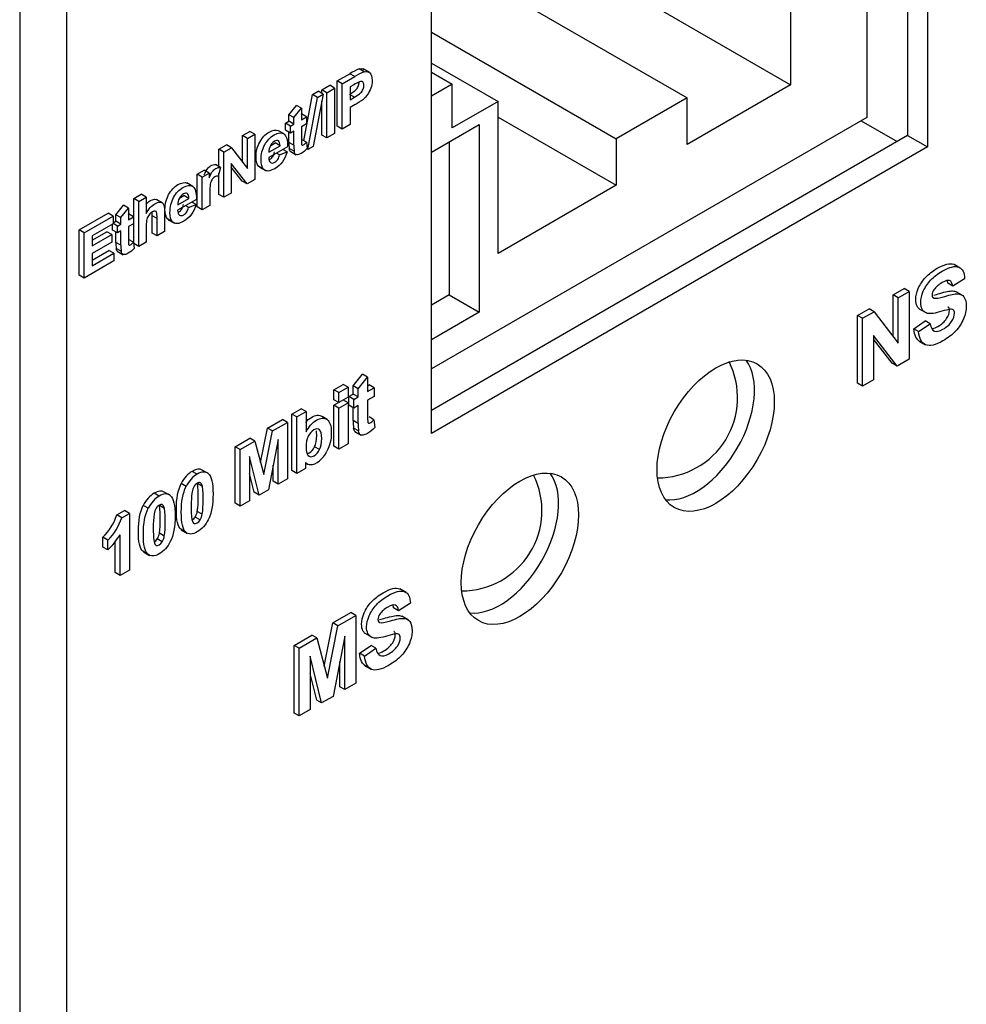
# Model space of a CAD drawing. Header units: inches. Extents: x 0 to 22, y 0 to 17.
# Tile 32 of 40: x 14.035 to 14.709, y 11.328 to 12.029. Entities that reach past the tile are written whole.
import ezdxf

# ---------------------------------------------------------------- set-up
doc = ezdxf.new("R2010")
doc.units = ezdxf.units.IN
doc.header["$MEASUREMENT"] = 0
for name, color, linetype in [('CONN__RJ45__1X3_', 7, 'Continuous'), ('Default', 7, 'Continuous'), ('LED__DUAL__2-COL', 7, 'Continuous'), ('OVERLAY__FRONT__', 7, 'Continuous'), ('PANEL__FRONT__HI', 7, 'Continuous'), ('PANEL__SIDE__LEF', 7, 'Continuous')]:
    doc.layers.add(name, color=color, linetype=linetype)

# ---------------------------------------------------------------- blocks, each defined once
blk = doc.blocks.new('SE4')
at = {"layer": 'CONN__RJ45__1X3_', "color": 7, "linetype": 'Continuous'}
for p, q in [((14.63778, 12.44391), (14.63778, 11.9591)), ((14.58339, 12.39866), (14.58339, 11.98233)), ((14.34283, 12.12122), (14.58339, 11.98233)), ((14.328, 12.07797), (14.50993, 11.97293)), ((14.328, 12.0197), (14.45946, 11.9438)), ((14.328, 11.99768), (14.37535, 11.97034)), ((14.328, 11.99121), (14.34283, 11.98264)), ((14.34283, 11.98264), (14.328, 11.97408)), ((14.34283, 11.95156), (14.34283, 11.98264)), ((14.58339, 11.98233), (14.50993, 11.93991)), ((14.37535, 11.97034), (14.34283, 11.95156)), ((14.37535, 11.86222), (14.37535, 11.97034)), ((14.50993, 11.97293), (14.45946, 11.9438)), ((14.50993, 11.93991), (14.50993, 11.97293)), ((14.63778, 11.9591), (14.328, 11.78025)), ((14.328, 11.93435), (14.36189, 11.95392)), ((14.36189, 11.95392), (14.36189, 11.82054)), ((14.37535, 11.95934), (14.45946, 11.91078)), ((14.34068, 11.94168), (14.34068, 11.83278)), ((14.45946, 11.9438), (14.45946, 11.91078)), ((14.45946, 11.91078), (14.37535, 11.86222)), ((14.34068, 11.83278), (14.328, 11.82546)), ((14.34068, 11.83278), (14.36189, 11.82054)), ((14.36189, 11.82054), (14.328, 11.80097))]:
    blk.add_line(p, q, dxfattribs=at)
at = {"layer": 'LED__DUAL__2-COL', "color": 7, "linetype": 'Continuous'}
for centre, start, end in [((14.48882, 11.75974), 270.02593, 26.73035), ((14.34962, 11.67938), 269.91242, 26.42483)]:
    blk.add_arc(centre, 0.057, start, end, dxfattribs=at)
at = {"layer": 'OVERLAY__FRONT__', "color": 7, "linetype": 'Continuous'}
for p, q in [((14.68084, 12.46877), (14.68084, 11.93805)), ((14.6667, 12.46061), (14.6667, 11.94622)), ((14.328, 11.73434), (14.328, 12.26506)), ((14.26094, 11.98498), (14.26995, 11.99018)), ((14.27349, 11.98814), (14.26995, 11.99018)), ((14.28017, 11.99152), (14.27663, 11.99356)), ((14.28388, 11.99097), (14.27946, 11.99352)), ((14.24998, 11.97865), (14.25559, 11.98189)), ((14.25913, 11.97985), (14.25559, 11.98189)), ((14.26447, 11.98294), (14.26094, 11.98498)), ((14.26094, 11.95286), (14.26094, 11.98498)), ((14.26447, 11.98294), (14.27349, 11.98814)), ((14.26447, 11.95082), (14.26447, 11.98294)), ((14.2728, 11.98231), (14.27009, 11.98075)), ((14.23726, 11.94245), (14.24336, 11.97538)), ((14.24336, 11.97538), (14.24737, 11.97769)), ((14.2469, 11.97334), (14.24336, 11.97538)), ((14.2509, 11.97565), (14.24394, 11.93841)), ((14.2469, 11.97334), (14.2509, 11.97565)), ((14.2509, 11.97565), (14.24737, 11.97769)), ((14.25351, 11.97661), (14.24998, 11.97865)), ((14.24998, 11.97619), (14.24998, 11.97865)), ((14.25351, 11.97661), (14.25913, 11.97985)), ((14.25351, 11.94449), (14.25351, 11.97661)), ((14.25913, 11.97985), (14.25913, 11.94773)), ((14.27009, 11.98075), (14.27009, 11.97163)), ((14.27316, 11.97341), (14.27009, 11.97518)), ((14.22664, 11.96095), (14.23199, 11.96763)), ((14.23552, 11.96559), (14.23199, 11.96763)), ((14.24001, 11.93615), (14.2469, 11.97334)), ((14.24998, 11.94653), (14.24998, 11.9707)), ((14.27009, 11.97163), (14.27316, 11.97341)), ((14.27375, 11.96829), (14.27009, 11.96618)), ((14.23017, 11.95891), (14.22664, 11.96095)), ((14.22664, 11.95632), (14.22664, 11.96095)), ((14.23017, 11.95891), (14.23552, 11.96559)), ((14.23552, 11.96559), (14.23552, 11.95737)), ((14.23552, 11.96145), (14.23563, 11.96152)), ((14.23917, 11.95948), (14.23563, 11.96152)), ((14.27009, 11.96618), (14.27009, 11.95406)), ((14.22419, 11.95491), (14.22664, 11.95632)), ((14.22772, 11.95287), (14.22419, 11.95491)), ((14.22419, 11.95), (14.22419, 11.95491)), ((14.23017, 11.95428), (14.22664, 11.95632)), ((14.22772, 11.95287), (14.23017, 11.95428)), ((14.23017, 11.95428), (14.23017, 11.95891)), ((14.23552, 11.95737), (14.23917, 11.95948)), ((14.23917, 11.95457), (14.23552, 11.95246)), ((14.23917, 11.95948), (14.23917, 11.95457)), ((14.27009, 11.95406), (14.26447, 11.95082)), ((14.19365, 11.94613), (14.19887, 11.94915)), ((14.19719, 11.94409), (14.20241, 11.9471)), ((14.20241, 11.9471), (14.19887, 11.94915)), ((14.20241, 11.9471), (14.20241, 11.91498)), ((14.22313, 11.9473), (14.21871, 11.94985)), ((14.22772, 11.94796), (14.22419, 11.95)), ((14.22664, 11.94127), (14.22664, 11.94859)), ((14.22772, 11.94796), (14.22772, 11.95287)), ((14.23017, 11.94938), (14.22772, 11.94796)), ((14.23017, 11.93923), (14.23017, 11.94938)), ((14.23552, 11.95246), (14.23552, 11.94309)), ((14.25351, 11.94449), (14.24998, 11.94653)), ((14.25913, 11.94773), (14.25351, 11.94449)), ((14.26447, 11.95082), (14.26094, 11.95286)), ((14.1768, 11.93641), (14.18227, 11.93956)), ((14.1858, 11.93752), (14.18227, 11.93956)), ((14.19719, 11.94409), (14.19365, 11.94613)), ((14.19365, 11.92726), (14.19365, 11.94613)), ((14.19719, 11.92264), (14.19719, 11.94409)), ((14.21362, 11.93917), (14.21675, 11.94097)), ((14.22028, 11.93893), (14.21675, 11.94097)), ((14.23017, 11.93923), (14.22664, 11.94127)), ((14.23915, 11.94137), (14.23561, 11.94341)), ((14.23915, 11.94137), (14.2396, 11.93685)), ((14.6667, 11.94622), (14.328, 11.75067)), ((14.6667, 11.94622), (14.68084, 11.93805)), ((14.18034, 11.93436), (14.1768, 11.93641)), ((14.1768, 11.92416), (14.1768, 11.93641)), ((14.18034, 11.93436), (14.1858, 11.93752)), ((14.18034, 11.90224), (14.18034, 11.93436)), ((14.1858, 11.93752), (14.19719, 11.92264)), ((14.22558, 11.93822), (14.21222, 11.93051)), ((14.21231, 11.93433), (14.22028, 11.93893)), ((14.21998, 11.93253), (14.21785, 11.93376)), ((14.21998, 11.93253), (14.22529, 11.93457)), ((14.22529, 11.93457), (14.22227, 11.93631)), ((14.23034, 11.93499), (14.22681, 11.93703)), ((14.22743, 11.93507), (14.23185, 11.93252)), ((14.24001, 11.93615), (14.23921, 11.93661)), ((14.24394, 11.93841), (14.24001, 11.93615)), ((14.68084, 11.93805), (14.328, 11.73434)), ((14.17795, 11.9235), (14.17441, 11.92554)), ((14.19677, 11.91173), (14.18556, 11.9262)), ((14.18556, 11.9262), (14.18556, 11.90526)), ((14.16136, 11.91864), (14.16631, 11.9215)), ((14.16489, 11.91659), (14.16136, 11.91864)), ((14.16136, 11.89537), (14.16136, 11.91864)), ((14.16489, 11.91659), (14.16985, 11.91945)), ((14.16985, 11.91945), (14.16631, 11.9215)), ((14.16985, 11.91945), (14.16985, 11.91615)), ((14.17795, 11.9235), (14.1763, 11.91718)), ((14.1768, 11.90429), (14.1768, 11.91911)), ((14.19324, 11.91377), (14.18556, 11.92368)), ((14.20874, 11.92208), (14.20521, 11.92412)), ((14.20557, 11.92376), (14.20999, 11.92121)), ((14.15832, 11.90989), (14.1539, 11.91244)), ((14.16489, 11.89333), (14.16489, 11.91659)), ((14.19677, 11.91173), (14.19324, 11.91377)), ((14.20241, 11.91498), (14.19677, 11.91173)), ((14.11621, 11.90142), (14.12155, 11.9045)), ((14.12508, 11.90246), (14.12155, 11.9045)), ((14.18034, 11.90224), (14.1768, 11.90429)), ((14.18556, 11.90526), (14.18034, 11.90224)), ((14.11975, 11.89938), (14.11621, 11.90142)), ((14.11621, 11.8693), (14.11621, 11.90142)), ((14.11975, 11.89938), (14.12508, 11.90246)), ((14.11975, 11.86726), (14.11975, 11.89938)), ((14.12508, 11.90246), (14.12508, 11.89065)), ((14.13676, 11.89822), (14.13234, 11.90077)), ((14.16077, 11.90081), (14.14741, 11.89309)), ((14.14751, 11.89692), (14.15548, 11.90152)), ((14.14881, 11.90175), (14.15194, 11.90356)), ((14.15548, 11.90152), (14.15194, 11.90356)), ((14.16049, 11.89716), (14.15747, 11.8989)), ((14.17023, 11.90359), (14.17023, 11.8964)), ((14.07741, 11.87902), (14.09804, 11.89093)), ((14.10157, 11.88889), (14.09804, 11.89093)), ((14.10354, 11.88988), (14.10889, 11.89656)), ((14.10707, 11.88784), (14.11242, 11.89452)), ((14.11242, 11.89452), (14.10889, 11.89656)), ((14.11242, 11.89452), (14.11242, 11.8863)), ((14.11242, 11.89038), (14.11253, 11.89045)), ((14.11607, 11.8884), (14.11253, 11.89045)), ((14.1381, 11.89151), (14.1381, 11.87786)), ((14.15517, 11.89512), (14.15305, 11.89635)), ((14.15517, 11.89512), (14.16049, 11.89716)), ((14.16489, 11.89333), (14.16136, 11.89537)), ((14.17023, 11.8964), (14.16489, 11.89333)), ((14.08095, 11.87698), (14.10157, 11.88889)), ((14.10157, 11.88345), (14.08656, 11.87479)), ((14.10157, 11.88889), (14.10157, 11.88345)), ((14.10157, 11.88412), (14.10354, 11.88525)), ((14.10463, 11.8818), (14.10157, 11.88356)), ((14.10707, 11.88784), (14.10354, 11.88988)), ((14.10354, 11.88525), (14.10354, 11.88988)), ((14.10707, 11.88321), (14.10354, 11.88525)), ((14.10707, 11.88321), (14.10707, 11.88784)), ((14.11242, 11.8863), (14.11607, 11.8884)), ((14.11607, 11.8835), (14.11242, 11.88139)), ((14.11607, 11.8884), (14.11607, 11.8835)), ((14.13277, 11.88707), (14.12923, 11.88911)), ((14.12923, 11.87682), (14.12923, 11.88911)), ((14.13277, 11.87478), (14.13277, 11.88707)), ((14.14394, 11.88467), (14.14041, 11.88671)), ((14.14077, 11.88634), (14.14519, 11.88379)), ((14.08095, 11.87698), (14.07741, 11.87902)), ((14.07741, 11.8469), (14.07741, 11.87902)), ((14.08095, 11.84486), (14.08095, 11.87698)), ((14.08656, 11.87175), (14.09699, 11.87777)), ((14.10053, 11.87573), (14.09699, 11.87777)), ((14.10109, 11.87893), (14.10109, 11.88318)), ((14.10463, 11.87689), (14.10109, 11.87893)), ((14.10354, 11.8702), (14.10354, 11.87752)), ((14.10463, 11.8818), (14.10707, 11.88321)), ((14.10463, 11.87689), (14.10463, 11.8818)), ((14.10707, 11.8783), (14.10463, 11.87689)), ((14.10707, 11.86816), (14.10707, 11.8783)), ((14.11242, 11.88139), (14.11242, 11.87202)), ((14.12508, 11.882), (14.12508, 11.87034)), ((14.13277, 11.87478), (14.12923, 11.87682)), ((14.1381, 11.87786), (14.13277, 11.87478)), ((14.08656, 11.86767), (14.10053, 11.87573)), ((14.08656, 11.87479), (14.08656, 11.86767)), ((14.10053, 11.87032), (14.08656, 11.86226)), ((14.10053, 11.87573), (14.10053, 11.87032)), ((14.10707, 11.86816), (14.10354, 11.8702)), ((14.11605, 11.8703), (14.11251, 11.87234)), ((14.11605, 11.8703), (14.1165, 11.86578)), ((14.11975, 11.86726), (14.11621, 11.8693)), ((14.12508, 11.87034), (14.11975, 11.86726)), ((14.08656, 11.8576), (14.09857, 11.86453)), ((14.08656, 11.85351), (14.1021, 11.86249)), ((14.08656, 11.86226), (14.08656, 11.85351)), ((14.1021, 11.86249), (14.09857, 11.86453)), ((14.1021, 11.86249), (14.1021, 11.85707)), ((14.10724, 11.86392), (14.10371, 11.86596)), ((14.10433, 11.864), (14.10875, 11.86145)), ((14.1021, 11.85707), (14.08095, 11.84486)), ((14.70428, 11.85196), (14.69986, 11.85452)), ((14.08095, 11.84486), (14.07741, 11.8469)), ((14.70735, 11.84434), (14.69893, 11.83905)), ((14.65648, 11.83282), (14.66431, 11.83734)), ((14.66002, 11.83078), (14.66785, 11.8353)), ((14.66785, 11.8353), (14.66431, 11.83734)), ((14.66785, 11.8353), (14.66785, 11.78712)), ((14.69893, 11.83905), (14.69539, 11.84109)), ((14.70568, 11.83256), (14.70126, 11.83511)), ((14.66002, 11.83078), (14.65648, 11.83282)), ((14.65648, 11.80323), (14.65648, 11.83282)), ((14.66002, 11.79861), (14.66002, 11.83078)), ((14.68544, 11.83057), (14.68484, 11.83092)), ((14.63121, 11.81823), (14.63941, 11.82296)), ((14.63475, 11.81619), (14.64294, 11.82092)), ((14.64294, 11.82092), (14.63941, 11.82296)), ((14.64294, 11.82092), (14.66002, 11.79861)), ((14.67997, 11.81999), (14.67644, 11.82203)), ((14.63475, 11.81619), (14.63121, 11.81823)), ((14.63121, 11.77005), (14.63121, 11.81823)), ((14.63475, 11.76801), (14.63475, 11.81619)), ((14.67109, 11.80875), (14.67928, 11.8144)), ((14.68282, 11.81236), (14.67928, 11.8144)), ((14.67462, 11.80671), (14.67109, 11.80875)), ((14.67462, 11.80671), (14.68282, 11.81236)), ((14.65939, 11.78224), (14.64257, 11.80395)), ((14.64257, 11.80395), (14.64257, 11.77253)), ((14.65586, 11.78428), (14.64257, 11.80143)), ((14.675, 11.79997), (14.67942, 11.79742)), ((14.66785, 11.78712), (14.65939, 11.78224)), ((14.65939, 11.78224), (14.65586, 11.78428)), ((14.27237, 11.76806), (14.27906, 11.77641)), ((14.27591, 11.76602), (14.28259, 11.77437)), ((14.28259, 11.77437), (14.27906, 11.77641)), ((14.28259, 11.77437), (14.28259, 11.7641)), ((14.64257, 11.77253), (14.63475, 11.76801)), ((14.25857, 11.76538), (14.26523, 11.76922)), ((14.2621, 11.76333), (14.25857, 11.76538)), ((14.25857, 11.75825), (14.25857, 11.76538)), ((14.2621, 11.76333), (14.26877, 11.76718)), ((14.26877, 11.76718), (14.26523, 11.76922)), ((14.26877, 11.76718), (14.26877, 11.76006)), ((14.27591, 11.76602), (14.27237, 11.76806)), ((14.27237, 11.76228), (14.27237, 11.76806)), ((14.27591, 11.76024), (14.27591, 11.76602)), ((14.28259, 11.76818), (14.28361, 11.76877)), ((14.28259, 11.7641), (14.28715, 11.76673)), ((14.28715, 11.76673), (14.28361, 11.76877)), ((14.28715, 11.76673), (14.28715, 11.7606)), ((14.63475, 11.76801), (14.63121, 11.77005)), ((14.2621, 11.75621), (14.25857, 11.75825)), ((14.2621, 11.75621), (14.2621, 11.76333)), ((14.26877, 11.76006), (14.2621, 11.75621)), ((14.26877, 11.75612), (14.26535, 11.75809)), ((14.26931, 11.76051), (14.27237, 11.76228)), ((14.27285, 11.75847), (14.26931, 11.76051)), ((14.26931, 11.75438), (14.26931, 11.76051)), ((14.27591, 11.76024), (14.27237, 11.76228)), ((14.27285, 11.75847), (14.27591, 11.76024)), ((14.27285, 11.75234), (14.27285, 11.75847)), ((14.28715, 11.7606), (14.28259, 11.75797)), ((14.28259, 11.75797), (14.28259, 11.74624)), ((14.22861, 11.74808), (14.23527, 11.75193)), ((14.23881, 11.74989), (14.23527, 11.75193)), ((14.25857, 11.75431), (14.26198, 11.75628)), ((14.2621, 11.75227), (14.25857, 11.75431)), ((14.25857, 11.72522), (14.25857, 11.75431)), ((14.2621, 11.75227), (14.26877, 11.75612)), ((14.2621, 11.72318), (14.2621, 11.75227)), ((14.26877, 11.75612), (14.26877, 11.72703)), ((14.27285, 11.75234), (14.26931, 11.75438)), ((14.27237, 11.74347), (14.27237, 11.75261)), ((14.27591, 11.7541), (14.27285, 11.75234)), ((14.27591, 11.74142), (14.27591, 11.7541)), ((14.21144, 11.73817), (14.22197, 11.74425)), ((14.2255, 11.7422), (14.22197, 11.74425)), ((14.23215, 11.74604), (14.22861, 11.74808)), ((14.22861, 11.70793), (14.22861, 11.74808)), ((14.23215, 11.74604), (14.23881, 11.74989)), ((14.23215, 11.70589), (14.23215, 11.74604)), ((14.23881, 11.74989), (14.23881, 11.73543)), ((14.25373, 11.74424), (14.25019, 11.74628)), ((14.27591, 11.74142), (14.27237, 11.74347)), ((14.28712, 11.74409), (14.28359, 11.74614)), ((14.28712, 11.74409), (14.28769, 11.73845)), ((14.20649, 11.71359), (14.21144, 11.73817)), ((14.21497, 11.73612), (14.21144, 11.73817)), ((14.21497, 11.73612), (14.2255, 11.7422)), ((14.2255, 11.7422), (14.2255, 11.70205)), ((14.24834, 11.73689), (14.24759, 11.73732)), ((14.27612, 11.73612), (14.27258, 11.73817)), ((14.18838, 11.72486), (14.19889, 11.73092)), ((14.20243, 11.72888), (14.19889, 11.73092)), ((14.20874, 11.70514), (14.21497, 11.73612)), ((14.21898, 11.72989), (14.21208, 11.6943)), ((14.21898, 11.69829), (14.21898, 11.72989)), ((14.27346, 11.73565), (14.27788, 11.7331)), ((14.19192, 11.72281), (14.18838, 11.72486)), ((14.18838, 11.68471), (14.18838, 11.72486)), ((14.19192, 11.72281), (14.20243, 11.72888)), ((14.19192, 11.68266), (14.19192, 11.72281)), ((14.20243, 11.72888), (14.20874, 11.70514)), ((14.24835, 11.72284), (14.24482, 11.72489)), ((14.2621, 11.72318), (14.25857, 11.72522)), ((14.26877, 11.72703), (14.2621, 11.72318)), ((14.20532, 11.6904), (14.19844, 11.71803)), ((14.19844, 11.71803), (14.19844, 11.68643)), ((14.1685, 11.70623), (14.16496, 11.70827)), ((14.21545, 11.70033), (14.21545, 11.71166)), ((14.23834, 11.70946), (14.23215, 11.70589)), ((14.23834, 11.71374), (14.23834, 11.70946)), ((14.23834, 11.71348), (14.23949, 11.71281)), ((14.16132, 11.70531), (14.15779, 11.70735)), ((14.20178, 11.69244), (14.19844, 11.70587)), ((14.2255, 11.70205), (14.21898, 11.69829)), ((14.23215, 11.70589), (14.22861, 11.70793)), ((14.15345, 11.69666), (14.14991, 11.6987)), ((14.16502, 11.69664), (14.16149, 11.69868)), ((14.21208, 11.6943), (14.20532, 11.6904)), ((14.21898, 11.69829), (14.21545, 11.70033)), ((14.13431, 11.68972), (14.13077, 11.69176)), ((14.14149, 11.69063), (14.13795, 11.69267)), ((14.20532, 11.6904), (14.20178, 11.69244)), ((14.12643, 11.68106), (14.1229, 11.6831)), ((14.13801, 11.68105), (14.13447, 11.68309)), ((14.19192, 11.68266), (14.18838, 11.68471)), ((14.19844, 11.68643), (14.19192, 11.68266)), ((14.10414, 11.67638), (14.10954, 11.6795)), ((14.10767, 11.67434), (14.10414, 11.67638)), ((14.10767, 11.67434), (14.11308, 11.67746)), ((14.11308, 11.67746), (14.10954, 11.6795)), ((14.11308, 11.67746), (14.11308, 11.63715)), ((14.16348, 11.67283), (14.15995, 11.67487)), ((14.16495, 11.67687), (14.16142, 11.67891)), ((14.0978, 11.65848), (14.09427, 11.66052)), ((14.09427, 11.65354), (14.09427, 11.66052)), ((14.10641, 11.6333), (14.10641, 11.6623)), ((14.13647, 11.65723), (14.13293, 11.65927)), ((14.13794, 11.66127), (14.1344, 11.66332)), ((14.15314, 11.66409), (14.1496, 11.66613)), ((14.15004, 11.66576), (14.15445, 11.66321)), ((14.0978, 11.6515), (14.09427, 11.65354)), ((14.0978, 11.6515), (14.0978, 11.65848)), ((14.10288, 11.63534), (14.10288, 11.65714)), ((14.12612, 11.6485), (14.12259, 11.65054)), ((14.12302, 11.65016), (14.12744, 11.64761)), ((14.10641, 11.6333), (14.10288, 11.63534)), ((14.11308, 11.63715), (14.10641, 11.6333)), ((14.31, 11.62118), (14.30558, 11.62374)), ((14.30464, 11.60827), (14.30111, 11.61031)), ((14.31307, 11.61356), (14.30464, 11.60827)), ((14.25793, 11.59958), (14.27057, 11.60688)), ((14.26147, 11.59754), (14.2741, 11.60483)), ((14.2741, 11.60483), (14.27057, 11.60688)), ((14.2741, 11.60483), (14.2741, 11.55665)), ((14.3114, 11.60178), (14.30698, 11.60433)), ((14.25174, 11.5688), (14.25793, 11.59958)), ((14.25398, 11.56035), (14.26147, 11.59754)), ((14.26147, 11.59754), (14.25793, 11.59958)), ((14.29115, 11.59979), (14.29055, 11.60014)), ((14.23027, 11.58361), (14.24287, 11.59089)), ((14.24641, 11.58885), (14.24287, 11.59089)), ((14.26628, 11.59006), (14.25799, 11.54735)), ((14.26628, 11.55214), (14.26628, 11.59006)), ((14.28569, 11.58921), (14.28215, 11.59125)), ((14.2338, 11.58157), (14.23027, 11.58361)), ((14.23027, 11.53543), (14.23027, 11.58361)), ((14.2338, 11.58157), (14.24641, 11.58885)), ((14.24641, 11.58885), (14.25398, 11.56035)), ((14.2768, 11.57797), (14.285, 11.58362)), ((14.28853, 11.58158), (14.285, 11.58362)), ((14.2338, 11.53339), (14.2338, 11.58157)), ((14.24988, 11.54267), (14.24163, 11.57583)), ((14.24163, 11.57583), (14.24163, 11.5379)), ((14.28034, 11.57593), (14.2768, 11.57797)), ((14.28034, 11.57593), (14.28853, 11.58158)), ((14.26274, 11.55418), (14.26274, 11.57183)), ((14.28072, 11.56919), (14.28514, 11.56664)), ((14.24635, 11.54471), (14.24163, 11.56367)), ((14.26628, 11.55214), (14.26274, 11.55418)), ((14.2741, 11.55665), (14.26628, 11.55214)), ((14.25799, 11.54735), (14.24988, 11.54267)), ((14.24988, 11.54267), (14.24635, 11.54471)), ((14.2338, 11.53339), (14.23027, 11.53543)), ((14.24163, 11.5379), (14.2338, 11.53339))]:
    blk.add_line(p, q, dxfattribs=at)
for centre, radius, start, end in [((14.29097, 11.95688), 0.03938, 111.3508, 122.25332), ((14.2945, 11.95483), 0.03938, 111.3508, 122.25332), ((14.25483, 11.72535), 0.01608, 154.25577, 181.65168), ((14.08686, 11.68907), 0.07524, 352.24408, 7.34352), ((14.0904, 11.68703), 0.07524, 352.24408, 7.34352), ((14.23249, 11.68259), 0.07549, 172.25649, 187.33179), ((14.05985, 11.67347), 0.07524, 352.24408, 7.34352), ((14.06338, 11.67143), 0.07524, 352.24408, 7.34352), ((14.06639, 11.68886), 0.03975, 314.52298, 341.69545), ((14.06993, 11.68682), 0.03975, 314.52298, 341.69545), ((14.20548, 11.66699), 0.07549, 172.25649, 187.33179)]:
    blk.add_arc(centre, radius, start, end, dxfattribs=at)
for centre, major_axis, start_param, end_param in [((14.27356, 11.95159), (0.01909, 0.03306), 0.663479, 0.81349), ((14.27448, 12.00589), (-0.02277, -0.03944), 0.762922, 0.944469), ((14.25278, 11.95557), (-0.0185, -0.03204), -0.811928, -0.668021), ((14.25632, 11.95353), (-0.0185, -0.03204), -0.811928, -0.668021), ((14.12969, 11.8845), (-0.0185, -0.03204), -0.811928, -0.668021), ((14.13322, 11.88245), (-0.0185, -0.03204), -0.811928, -0.668021), ((14.68737, 11.8346), (0.00225, 0.0039), 1.403639, 3.27542), ((14.66548, 11.68874), (0.07429, 0.12867), 0.488388, 0.554906), ((14.51609, 11.74087), (-0.0295, -0.0511), 0.242054, 2.899539), ((14.30499, 11.76129), (-0.02307, -0.03996), -0.812073, -0.667876), ((14.30897, 11.76048), (-0.01866, -0.03232), -0.818022, -0.681565), ((14.24433, 11.7308), (-0.00366, -0.00634), 3.038436, 4.803677), ((14.30852, 11.75925), (-0.02307, -0.03996), -0.812073, -0.667876), ((14.24633, 11.72434), (0.00669, 0.01158), 3.444875, 4.814786), ((14.15819, 11.69653), (-0.00678, -0.01174), 3.141593, 3.968802), ((14.2467, 11.72529), (0.00721, 0.01248), 2.964671, 3.442397), ((14.15736, 11.69608), (-0.00676, -0.01171), 3.882586, 4.820107), ((14.1609, 11.69404), (-0.00676, -0.01171), 3.882586, 4.820107), ((14.16172, 11.69449), (-0.00678, -0.01174), 3.028759, 3.968802), ((14.37679, 11.66044), (-0.0295, -0.0511), 0.242054, 2.899539), ((14.1628, 11.69461), (0.00367, 0.00636), 1.560979, 2.172566), ((14.1613, 11.69508), (0.00235, 0.00407), 0.777596, 1.481197), ((14.16135, 11.69517), (0.00231, 0.00401), 0.08348, 0.795109), ((14.13035, 11.68048), (-0.00676, -0.01171), 3.882586, 4.820107), ((14.13388, 11.67844), (-0.00676, -0.01171), 3.882586, 4.820107), ((14.13117, 11.68093), (-0.00678, -0.01174), 3.141593, 3.968802), ((14.13471, 11.67889), (-0.00678, -0.01174), 3.028759, 3.968802), ((14.13579, 11.67901), (0.00367, 0.00636), 1.560979, 2.172566), ((14.13428, 11.67948), (0.00235, 0.00407), 0.777596, 1.481197), ((14.13434, 11.67958), (0.00231, 0.00401), 0.08348, 0.795109), ((14.15779, 11.67668), (-0.00242, -0.00419), 0.759165, 1.469173), ((14.15627, 11.67705), (-0.0037, -0.00641), 1.56347, 2.171499), ((14.15981, 11.67501), (-0.0037, -0.00641), 1.56347, 2.171499), ((14.16132, 11.67464), (-0.00242, -0.00419), 0.106028, 1.469173), ((14.09075, 11.6727), (-0.01626, -0.02816), 1.097242, 1.534834), ((14.13077, 11.66109), (-0.00242, -0.00419), 0.759165, 1.469173), ((14.12926, 11.66146), (-0.0037, -0.00641), 1.56347, 2.171499), ((14.13279, 11.65941), (-0.0037, -0.00641), 1.56347, 2.171499), ((14.13431, 11.65904), (-0.00242, -0.00419), 0.106028, 1.469173), ((14.29308, 11.60383), (0.00225, 0.0039), 1.403639, 3.27542), ((14.27119, 11.45797), (0.07429, 0.12867), 0.488388, 0.554906)]:
    blk.add_ellipse(centre, major_axis=major_axis, ratio=0.57735, start_param=start_param, end_param=end_param, dxfattribs=at)
for centre in [(14.53023, 11.7327), (14.39093, 11.65228)]:
    blk.add_ellipse(centre, major_axis=(-0.0295, -0.0511), ratio=0.57735, dxfattribs=at)
for points in [[(14.27663, 11.99356), (14.2779, 11.99391), (14.27901, 11.9938), (14.27995, 11.99324)], [(14.12923, 11.88911), (14.12923, 11.89007), (14.12921, 11.89089), (14.12918, 11.89155)], [(14.69539, 11.84109), (14.69526, 11.84192), (14.69507, 11.84262), (14.69483, 11.8432)], [(14.68948, 11.82071), (14.68496, 11.81939), (14.68179, 11.81915), (14.67997, 11.81999)], [(14.67564, 11.79961), (14.67312, 11.80094), (14.6716, 11.80399), (14.67109, 11.80875)], [(14.23876, 11.72488), (14.23876, 11.72187), (14.23918, 11.71988), (14.24, 11.71891)], [(14.16502, 11.69664), (14.16461, 11.69817), (14.16409, 11.69905), (14.16347, 11.69928)], [(14.13801, 11.68105), (14.13759, 11.68257), (14.13708, 11.68345), (14.13645, 11.68368)], [(14.15762, 11.67295), (14.15803, 11.67143), (14.15855, 11.67056), (14.15917, 11.67033)], [(14.13061, 11.65735), (14.13102, 11.65583), (14.13154, 11.65496), (14.13216, 11.65473)], [(14.30111, 11.61031), (14.30098, 11.61114), (14.30079, 11.61184), (14.30055, 11.61242)], [(14.29519, 11.58993), (14.29068, 11.58862), (14.28751, 11.58837), (14.28569, 11.58921)], [(14.28136, 11.56883), (14.27884, 11.57016), (14.27732, 11.57321), (14.2768, 11.57797)]]:
    blk.add_open_spline(points, degree=3, dxfattribs=at)
for points, knots in [([(14.28017, 11.99152), (14.28176, 11.99195), (14.28309, 11.99168), (14.28417, 11.99068), (14.28525, 11.98969), (14.28578, 11.98792), (14.28578, 11.98536), (14.28578, 11.98339), (14.28547, 11.98155), (14.28485, 11.97985), (14.28423, 11.97815), (14.28344, 11.97664), (14.28249, 11.97532), (14.28154, 11.974), (14.28056, 11.97293), (14.27958, 11.97212)], [0, 0, 0, 0, 0.2, 0.2, 0.2, 0.4, 0.4, 0.4, 0.6, 0.6, 0.6, 0.8, 0.8, 0.8, 1, 1, 1, 1]), ([(14.26963, 11.97545), (14.27184, 11.97673), (14.27332, 11.97775), (14.27407, 11.97852), (14.27481, 11.97928), (14.2754, 11.98015), (14.27582, 11.98111), (14.27625, 11.98207), (14.27646, 11.98302), (14.27646, 11.98397), (14.27646, 11.98406), (14.27646, 11.98414), (14.27645, 11.98423)], [0, 0, 0, 0, 0.2, 0.2, 0.2, 0.4, 0.4, 0.4, 0.6, 0.6, 0.6, 0.6149888, 0.6149888, 0.6149888, 0.6149888]), ([(14.27316, 11.97341), (14.27538, 11.97469), (14.27686, 11.97571), (14.2776, 11.97648), (14.27835, 11.97724), (14.27894, 11.9781), (14.27936, 11.97907), (14.27978, 11.98003), (14.27999, 11.98098), (14.27999, 11.98193), (14.27999, 11.9831), (14.2797, 11.98389), (14.2791, 11.98431), (14.27851, 11.98473), (14.27776, 11.98476), (14.27684, 11.98443)], [0, 0, 0, 0, 0.2, 0.2, 0.2, 0.4, 0.4, 0.4, 0.6, 0.6, 0.6, 0.8, 0.8, 0.8, 1, 1, 1, 1]), ([(14.20521, 11.92412), (14.20388, 11.92548), (14.20322, 11.92777), (14.20322, 11.93099), (14.20322, 11.93485), (14.20409, 11.93837), (14.20584, 11.94157), (14.20758, 11.94476), (14.20979, 11.94712), (14.21246, 11.94866), (14.21512, 11.9502), (14.21728, 11.95055), (14.21894, 11.94971)], [0, 0, 0, 0, 0.2, 0.2, 0.2, 0.4, 0.4, 0.4, 0.6, 0.6, 0.6, 0.7774154, 0.7774154, 0.7774154, 0.7774154]), ([(14.20874, 11.92208), (14.20742, 11.92344), (14.20675, 11.92573), (14.20675, 11.92895), (14.20675, 11.93281), (14.20763, 11.93633), (14.20937, 11.93952), (14.21112, 11.94272), (14.21332, 11.94508), (14.21599, 11.94662), (14.21899, 11.94835), (14.22136, 11.94858), (14.22309, 11.94729), (14.22482, 11.94601), (14.22565, 11.94298), (14.22558, 11.93822)], [0, 0, 0, 0, 0.2, 0.2, 0.2, 0.4, 0.4, 0.4, 0.6, 0.6, 0.6, 0.8, 0.8, 0.8, 1, 1, 1, 1]), ([(14.22028, 11.93893), (14.22024, 11.94069), (14.21984, 11.94182), (14.21909, 11.94231), (14.21833, 11.94279), (14.2174, 11.94273), (14.21632, 11.9421), (14.21515, 11.94143), (14.21419, 11.94038), (14.21343, 11.93897), (14.21267, 11.93755), (14.2123, 11.936), (14.21231, 11.93433)], [0, 0, 0, 0, 0.25, 0.25, 0.25, 0.5, 0.5, 0.5, 0.75, 0.75, 0.75, 1, 1, 1, 1]), ([(14.23552, 11.94309), (14.23552, 11.94119), (14.23556, 11.9401), (14.23563, 11.93983), (14.2357, 11.93956), (14.23585, 11.93938), (14.2361, 11.93932), (14.23635, 11.93926), (14.23665, 11.93933), (14.237, 11.93954), (14.2375, 11.93982), (14.23821, 11.94043), (14.23915, 11.94137)], [0, 0, 0, 0, 0.25, 0.25, 0.25, 0.5, 0.5, 0.5, 0.75, 0.75, 0.75, 1, 1, 1, 1]), ([(14.22529, 11.93457), (14.22461, 11.93193), (14.22353, 11.9296), (14.22206, 11.92757), (14.22058, 11.92554), (14.21874, 11.92389), (14.21652, 11.92261), (14.21302, 11.92059), (14.21043, 11.92041), (14.20874, 11.92208)], [0, 0, 0, 0, 0.333333, 0.333333, 0.333333, 0.666667, 0.666667, 0.666667, 1, 1, 1, 1]), ([(14.21222, 11.93051), (14.21226, 11.92871), (14.21269, 11.92753), (14.21351, 11.92699), (14.21433, 11.92645), (14.21535, 11.92653), (14.21658, 11.92724), (14.21742, 11.92773), (14.21812, 11.92839), (14.21869, 11.92925), (14.21926, 11.9301), (14.21969, 11.9312), (14.21998, 11.93253)], [0, 0, 0, 0, 0.25, 0.25, 0.25, 0.5, 0.5, 0.5, 0.75, 0.75, 0.75, 1, 1, 1, 1]), ([(14.21267, 11.92908), (14.21279, 11.92914), (14.21292, 11.92921), (14.21305, 11.92928), (14.21388, 11.92977), (14.21458, 11.93043), (14.21515, 11.93129), (14.21572, 11.93214), (14.21615, 11.93324), (14.21644, 11.93458)], [0.4737764, 0.4737764, 0.4737764, 0.4737764, 0.5, 0.5, 0.5, 0.75, 0.75, 0.75, 1, 1, 1, 1]), ([(14.22786, 11.93483), (14.22775, 11.93489), (14.22764, 11.93497), (14.22756, 11.93507), (14.2272, 11.93545), (14.22694, 11.9361), (14.22681, 11.93703)], [0.688857, 0.688857, 0.688857, 0.688857, 0.75, 0.75, 0.75, 1, 1, 1, 1]), ([(14.2396, 11.93685), (14.23836, 11.93553), (14.23696, 11.93441), (14.23539, 11.9335), (14.23443, 11.93295), (14.23356, 11.93263), (14.23279, 11.93256), (14.23202, 11.93249), (14.23145, 11.93264), (14.23109, 11.93302), (14.23073, 11.93341), (14.23048, 11.93406), (14.23034, 11.93499)], [0, 0, 0, 0, 0.25, 0.25, 0.25, 0.5, 0.5, 0.5, 0.75, 0.75, 0.75, 1, 1, 1, 1]), ([(14.16631, 11.91819), (14.16716, 11.92024), (14.16792, 11.92171), (14.1686, 11.9226), (14.16928, 11.92349), (14.17004, 11.92418), (14.1709, 11.92467), (14.17212, 11.92537), (14.17329, 11.92566), (14.17441, 11.92554)], [0, 0, 0, 0, 0.333333, 0.333333, 0.333333, 0.666667, 0.666667, 0.666667, 1, 1, 1, 1]), ([(14.16985, 11.91615), (14.1707, 11.9182), (14.17145, 11.91967), (14.17213, 11.92056), (14.17281, 11.92145), (14.17358, 11.92214), (14.17444, 11.92263), (14.17565, 11.92333), (14.17682, 11.92362), (14.17795, 11.9235)], [0, 0, 0, 0, 0.333333, 0.333333, 0.333333, 0.666667, 0.666667, 0.666667, 1, 1, 1, 1]), ([(14.14041, 11.88671), (14.13908, 11.88806), (14.13841, 11.89035), (14.13841, 11.89358), (14.13841, 11.89744), (14.13929, 11.90096), (14.14103, 11.90415), (14.14278, 11.90734), (14.14498, 11.90971), (14.14765, 11.91125), (14.15031, 11.91279), (14.15248, 11.91313), (14.15414, 11.9123)], [0, 0, 0, 0, 0.2, 0.2, 0.2, 0.4, 0.4, 0.4, 0.6, 0.6, 0.6, 0.7774154, 0.7774154, 0.7774154, 0.7774154]), ([(14.1763, 11.91718), (14.1754, 11.91733), (14.17457, 11.91718), (14.17379, 11.91674), (14.17305, 11.91631), (14.17241, 11.9157), (14.1719, 11.91493), (14.17138, 11.91415), (14.17097, 11.91306), (14.17067, 11.91165), (14.17037, 11.91023), (14.17023, 11.90755), (14.17023, 11.90359)], [0, 0, 0, 0, 0.25, 0.25, 0.25, 0.5, 0.5, 0.5, 0.75, 0.75, 0.75, 1, 1, 1, 1]), ([(14.14394, 11.88467), (14.14261, 11.88602), (14.14195, 11.88831), (14.14195, 11.89154), (14.14195, 11.89539), (14.14282, 11.89892), (14.14457, 11.90211), (14.14631, 11.9053), (14.14852, 11.90767), (14.15119, 11.90921), (14.15419, 11.91094), (14.15655, 11.91116), (14.15829, 11.90988), (14.16002, 11.90859), (14.16085, 11.90557), (14.16077, 11.90081)], [0, 0, 0, 0, 0.2, 0.2, 0.2, 0.4, 0.4, 0.4, 0.6, 0.6, 0.6, 0.8, 0.8, 0.8, 1, 1, 1, 1]), ([(14.15548, 11.90152), (14.15544, 11.90328), (14.15504, 11.9044), (14.15428, 11.90489), (14.15352, 11.90538), (14.1526, 11.90531), (14.15151, 11.90468), (14.15035, 11.90401), (14.14939, 11.90297), (14.14863, 11.90155), (14.14787, 11.90013), (14.14749, 11.89859), (14.14751, 11.89692)], [0, 0, 0, 0, 0.25, 0.25, 0.25, 0.5, 0.5, 0.5, 0.75, 0.75, 0.75, 1, 1, 1, 1]), ([(14.12468, 11.89728), (14.12562, 11.89829), (14.12663, 11.89911), (14.12771, 11.89974), (14.12894, 11.90045), (14.13005, 11.90082), (14.13103, 11.90086), (14.13179, 11.9009), (14.1324, 11.90076), (14.13287, 11.90046)], [0.1098296, 0.1098296, 0.1098296, 0.1098296, 0.2, 0.2, 0.2, 0.4, 0.4, 0.4, 0.5530461, 0.5530461, 0.5530461, 0.5530461]), ([(14.12508, 11.89065), (14.1268, 11.89397), (14.12886, 11.89631), (14.13125, 11.89769), (14.13248, 11.8984), (14.13358, 11.89878), (14.13457, 11.89882), (14.13555, 11.89887), (14.1363, 11.89862), (14.1368, 11.89809), (14.1373, 11.89757), (14.13764, 11.89685), (14.13782, 11.89597), (14.13801, 11.89508), (14.1381, 11.89359), (14.1381, 11.89151)], [0, 0, 0, 0, 0.2, 0.2, 0.2, 0.4, 0.4, 0.4, 0.6, 0.6, 0.6, 0.8, 0.8, 0.8, 1, 1, 1, 1]), ([(14.13277, 11.88707), (14.13277, 11.88951), (14.13267, 11.891), (14.13246, 11.89154), (14.13226, 11.89208), (14.1319, 11.89239), (14.13139, 11.89249), (14.13088, 11.89258), (14.13024, 11.8924), (14.12946, 11.89195), (14.12858, 11.89144), (14.12779, 11.89074), (14.12709, 11.88984), (14.12639, 11.88894), (14.12589, 11.8879), (14.12556, 11.88671), (14.12524, 11.88552), (14.12508, 11.88395), (14.12508, 11.882)], [0, 0, 0, 0, 0.166667, 0.166667, 0.166667, 0.333333, 0.333333, 0.333333, 0.5, 0.5, 0.5, 0.666667, 0.666667, 0.666667, 0.833333, 0.833333, 0.833333, 1, 1, 1, 1]), ([(14.16049, 11.89716), (14.1598, 11.89451), (14.15873, 11.89218), (14.15725, 11.89015), (14.15578, 11.88812), (14.15394, 11.88647), (14.15172, 11.8852), (14.14822, 11.88317), (14.14563, 11.883), (14.14394, 11.88467)], [0, 0, 0, 0, 0.333333, 0.333333, 0.333333, 0.666667, 0.666667, 0.666667, 1, 1, 1, 1]), ([(14.14741, 11.89309), (14.14745, 11.89129), (14.14788, 11.89012), (14.1487, 11.88958), (14.14952, 11.88904), (14.15055, 11.88912), (14.15178, 11.88983), (14.15261, 11.89031), (14.15331, 11.89098), (14.15388, 11.89183), (14.15445, 11.89269), (14.15489, 11.89379), (14.15517, 11.89512)], [0, 0, 0, 0, 0.25, 0.25, 0.25, 0.5, 0.5, 0.5, 0.75, 0.75, 0.75, 1, 1, 1, 1]), ([(14.14786, 11.89167), (14.14799, 11.89173), (14.14811, 11.8918), (14.14824, 11.89187), (14.14908, 11.89235), (14.14978, 11.89302), (14.15035, 11.89388), (14.15092, 11.89473), (14.15135, 11.89583), (14.15164, 11.89716)], [0.4737764, 0.4737764, 0.4737764, 0.4737764, 0.5, 0.5, 0.5, 0.75, 0.75, 0.75, 1, 1, 1, 1]), ([(14.11242, 11.87202), (14.11242, 11.87012), (14.11246, 11.86903), (14.11253, 11.86876), (14.1126, 11.86849), (14.11276, 11.86831), (14.113, 11.86825), (14.11325, 11.86819), (14.11355, 11.86826), (14.1139, 11.86847), (14.1144, 11.86875), (14.11511, 11.86936), (14.11605, 11.8703)], [0, 0, 0, 0, 0.25, 0.25, 0.25, 0.5, 0.5, 0.5, 0.75, 0.75, 0.75, 1, 1, 1, 1]), ([(14.10476, 11.86375), (14.10465, 11.86382), (14.10455, 11.8639), (14.10446, 11.864), (14.1041, 11.86438), (14.10385, 11.86503), (14.10371, 11.86596)], [0.688857, 0.688857, 0.688857, 0.688857, 0.75, 0.75, 0.75, 1, 1, 1, 1]), ([(14.1165, 11.86578), (14.11527, 11.86445), (14.11386, 11.86334), (14.11229, 11.86243), (14.11133, 11.86187), (14.11047, 11.86156), (14.10969, 11.86149), (14.10892, 11.86141), (14.10835, 11.86157), (14.10799, 11.86195), (14.10763, 11.86234), (14.10738, 11.86299), (14.10724, 11.86392)], [0, 0, 0, 0, 0.25, 0.25, 0.25, 0.5, 0.5, 0.5, 0.75, 0.75, 0.75, 1, 1, 1, 1]), ([(14.67644, 11.82203), (14.67387, 11.8232), (14.67259, 11.82569), (14.67259, 11.8295), (14.67259, 11.83196), (14.6732, 11.8346), (14.6744, 11.83743), (14.67561, 11.84026), (14.67734, 11.84289), (14.67961, 11.84532), (14.68188, 11.84775), (14.68461, 11.84989), (14.68782, 11.85174), (14.69306, 11.85476), (14.697, 11.85571), (14.69965, 11.85459), (14.69981, 11.85452), (14.69996, 11.85445), (14.70011, 11.85437)], [0, 0, 0, 0, 0.1666667, 0.1666667, 0.1666667, 0.3333333, 0.3333333, 0.3333333, 0.5, 0.5, 0.5, 0.6666667, 0.6666667, 0.6666667, 0.8333333, 0.8333333, 0.8333333, 0.8433275, 0.8433275, 0.8433275, 0.8433275]), ([(14.67997, 11.81999), (14.67741, 11.82116), (14.67613, 11.82365), (14.67613, 11.82746), (14.67613, 11.82992), (14.67673, 11.83256), (14.67794, 11.83539), (14.67914, 11.83822), (14.68088, 11.84085), (14.68315, 11.84328), (14.68541, 11.84571), (14.68815, 11.84784), (14.69136, 11.8497), (14.69659, 11.85272), (14.70054, 11.85367), (14.70318, 11.85255), (14.70583, 11.85142), (14.70722, 11.84869), (14.70735, 11.84434)], [0, 0, 0, 0, 0.166667, 0.166667, 0.166667, 0.333333, 0.333333, 0.333333, 0.5, 0.5, 0.5, 0.666667, 0.666667, 0.666667, 0.833333, 0.833333, 0.833333, 1, 1, 1, 1]), ([(14.69893, 11.83905), (14.69857, 11.84132), (14.69779, 11.84265), (14.69661, 11.84305), (14.69542, 11.84345), (14.69364, 11.84296), (14.69127, 11.84159), (14.68882, 11.84018), (14.68691, 11.83849), (14.68552, 11.83653)], [0, 0, 0, 0, 0.333333, 0.333333, 0.333333, 0.666667, 0.666667, 0.666667, 1, 1, 1, 1]), ([(14.68538, 11.83275), (14.68655, 11.83298), (14.68797, 11.83335), (14.68964, 11.83386), (14.69374, 11.83511), (14.69677, 11.8357), (14.69874, 11.83564), (14.69986, 11.83561), (14.70084, 11.83535), (14.70168, 11.83487)], [0.0657594, 0.0657594, 0.0657594, 0.0657594, 0.1111111, 0.1111111, 0.1111111, 0.2222222, 0.2222222, 0.2222222, 0.2856634, 0.2856634, 0.2856634, 0.2856634]), ([(14.68544, 11.83057), (14.6865, 11.83015), (14.68908, 11.83057), (14.69318, 11.83182), (14.69728, 11.83307), (14.70031, 11.83366), (14.70227, 11.8336), (14.70424, 11.83354), (14.70577, 11.8328), (14.70688, 11.83137), (14.70799, 11.82994), (14.70855, 11.8277), (14.70855, 11.82465), (14.70855, 11.82189), (14.70788, 11.81892), (14.70656, 11.81575), (14.70523, 11.81257), (14.70335, 11.80969), (14.70092, 11.80712), (14.69849, 11.80454), (14.69546, 11.80221), (14.69184, 11.80012), (14.68657, 11.79707), (14.68251, 11.79614), (14.67969, 11.79733), (14.67686, 11.79851), (14.67517, 11.80164), (14.67462, 11.80671)], [0, 0, 0, 0, 0.111111, 0.111111, 0.111111, 0.222222, 0.222222, 0.222222, 0.333333, 0.333333, 0.333333, 0.444444, 0.444444, 0.444444, 0.555556, 0.555556, 0.555556, 0.666667, 0.666667, 0.666667, 0.777778, 0.777778, 0.777778, 0.888889, 0.888889, 0.888889, 1, 1, 1, 1]), ([(14.68282, 11.81236), (14.68331, 11.80947), (14.68431, 11.80771), (14.68582, 11.80709), (14.68733, 11.80648), (14.68936, 11.80691), (14.69193, 11.80838), (14.69464, 11.80995), (14.69668, 11.81179), (14.69806, 11.81391), (14.69943, 11.81603), (14.70012, 11.81798), (14.70012, 11.81976), (14.70012, 11.8209), (14.69983, 11.8217), (14.69925, 11.82216), (14.69868, 11.82263), (14.69767, 11.82274), (14.69622, 11.8225)], [0, 0, 0, 0, 0.166667, 0.166667, 0.166667, 0.333333, 0.333333, 0.333333, 0.5, 0.5, 0.5, 0.666667, 0.666667, 0.666667, 0.833333, 0.833333, 0.833333, 1, 1, 1, 1]), ([(14.68445, 11.80891), (14.68558, 11.80906), (14.6869, 11.80956), (14.68839, 11.81043), (14.6911, 11.81199), (14.69315, 11.81384), (14.69452, 11.81596), (14.6959, 11.81808), (14.69659, 11.82002), (14.69659, 11.8218), (14.69659, 11.82294), (14.6963, 11.82374), (14.69572, 11.8242), (14.69567, 11.82424), (14.69562, 11.82428), (14.69556, 11.82432)], [0.2362409, 0.2362409, 0.2362409, 0.2362409, 0.3333333, 0.3333333, 0.3333333, 0.5, 0.5, 0.5, 0.6666667, 0.6666667, 0.6666667, 0.8333333, 0.8333333, 0.8333333, 0.8475192, 0.8475192, 0.8475192, 0.8475192]), ([(14.23828, 11.74203), (14.2396, 11.74361), (14.24103, 11.74484), (14.24258, 11.74574), (14.24565, 11.74751), (14.24819, 11.74769), (14.25019, 11.74628)], [0.2249659, 0.2249659, 0.2249659, 0.2249659, 0.5, 0.5, 0.5, 1, 1, 1, 1]), ([(14.23881, 11.73543), (14.24086, 11.73931), (14.2433, 11.74207), (14.24612, 11.7437), (14.24918, 11.74547), (14.25172, 11.74565), (14.25373, 11.74424)], [0, 0, 0, 0, 0.5, 0.5, 0.5, 1, 1, 1, 1]), ([(14.25373, 11.74424), (14.25574, 11.74284), (14.25674, 11.73974), (14.25674, 11.73493), (14.25674, 11.72996), (14.25572, 11.72555), (14.25367, 11.72168)], [0, 0, 0, 0, 0.5, 0.5, 0.5, 1, 1, 1, 1]), ([(14.28272, 11.74217), (14.28281, 11.74183), (14.28301, 11.74162), (14.28332, 11.74154), (14.28362, 11.74146), (14.284, 11.74155), (14.28444, 11.74181), (14.28506, 11.74216), (14.28595, 11.74292), (14.28712, 11.74409)], [0, 0, 0, 0, 0.333333, 0.333333, 0.333333, 0.666667, 0.666667, 0.666667, 1, 1, 1, 1]), ([(14.24835, 11.72284), (14.24939, 11.7249), (14.24991, 11.72748), (14.24991, 11.73061), (14.24991, 11.73393), (14.24939, 11.73602), (14.24834, 11.73689)], [0, 0, 0, 0, 0.5, 0.5, 0.5, 1, 1, 1, 1]), ([(14.27389, 11.73541), (14.27375, 11.73549), (14.27363, 11.73559), (14.27352, 11.7357), (14.27307, 11.73618), (14.27276, 11.73701), (14.27258, 11.73817)], [0.3798464, 0.3798464, 0.3798464, 0.3798464, 0.5, 0.5, 0.5, 1, 1, 1, 1]), ([(14.28769, 11.73845), (14.28614, 11.73679), (14.28439, 11.73539), (14.28243, 11.73426), (14.28123, 11.73357), (14.28014, 11.73318), (14.27918, 11.73308)], [0, 0, 0, 0, 0.5, 0.5, 0.5, 1, 1, 1, 1]), ([(14.24482, 11.72489), (14.24586, 11.72694), (14.24637, 11.72952), (14.24637, 11.73265), (14.24637, 11.73398), (14.24629, 11.73512), (14.24612, 11.73606)], [0, 0, 0, 0, 0.5, 0.5, 0.5, 0.7010816, 0.7010816, 0.7010816, 0.7010816]), ([(14.27918, 11.73308), (14.27822, 11.73299), (14.2775, 11.73318), (14.27705, 11.73366), (14.2766, 11.73414), (14.27629, 11.73497), (14.27612, 11.73612)], [0, 0, 0, 0, 0.5, 0.5, 0.5, 1, 1, 1, 1]), ([(14.24, 11.72004), (14.24034, 11.72016), (14.24069, 11.72033), (14.24106, 11.72054), (14.24253, 11.72139), (14.24378, 11.72284), (14.24482, 11.72489)], [0.4038196, 0.4038196, 0.4038196, 0.4038196, 0.5, 0.5, 0.5, 1, 1, 1, 1]), ([(14.24, 11.71891), (14.24115, 11.71753), (14.24269, 11.7174), (14.2446, 11.7185), (14.24607, 11.71935), (14.24732, 11.7208), (14.24835, 11.72284)], [0, 0, 0, 0, 0.5, 0.5, 0.5, 1, 1, 1, 1]), ([(14.16922, 11.70571), (14.17148, 11.70373), (14.17261, 11.69893), (14.17261, 11.69132), (14.17261, 11.68372), (14.17147, 11.67761), (14.1692, 11.67297)], [0, 0, 0, 0, 0.5, 0.5, 0.5, 1, 1, 1, 1]), ([(14.1496, 11.66613), (14.14753, 11.66794), (14.1465, 11.6727), (14.1465, 11.68041), (14.1465, 11.68796), (14.14764, 11.69406), (14.14991, 11.6987)], [0, 0, 0, 0, 0.5, 0.5, 0.5, 1, 1, 1, 1]), ([(14.15314, 11.66409), (14.15107, 11.6659), (14.15003, 11.67066), (14.15003, 11.67836), (14.15003, 11.68592), (14.15117, 11.69202), (14.15345, 11.69666)], [0, 0, 0, 0, 0.5, 0.5, 0.5, 1, 1, 1, 1]), ([(14.14221, 11.69011), (14.14447, 11.68813), (14.1456, 11.68333), (14.1456, 11.67572), (14.1456, 11.66812), (14.14446, 11.66201), (14.14218, 11.65737)], [0, 0, 0, 0, 0.5, 0.5, 0.5, 1, 1, 1, 1]), ([(14.12259, 11.65054), (14.12052, 11.65235), (14.11948, 11.6571), (14.11948, 11.66481), (14.11948, 11.67237), (14.12062, 11.67846), (14.1229, 11.6831)], [0, 0, 0, 0, 0.5, 0.5, 0.5, 1, 1, 1, 1]), ([(14.12612, 11.6485), (14.12405, 11.65031), (14.12302, 11.65506), (14.12302, 11.66277), (14.12302, 11.67033), (14.12416, 11.67642), (14.12643, 11.68106)], [0, 0, 0, 0, 0.5, 0.5, 0.5, 1, 1, 1, 1]), ([(14.1692, 11.67297), (14.16731, 11.66914), (14.16469, 11.66626), (14.16132, 11.66431), (14.15794, 11.66236), (14.15521, 11.66229), (14.15314, 11.66409)], [0, 0, 0, 0, 0.5, 0.5, 0.5, 1, 1, 1, 1]), ([(14.14218, 11.65737), (14.1403, 11.65355), (14.13768, 11.65066), (14.13431, 11.64872), (14.13092, 11.64676), (14.1282, 11.64669), (14.12612, 11.6485)], [0, 0, 0, 0, 0.5, 0.5, 0.5, 1, 1, 1, 1]), ([(14.28215, 11.59125), (14.27959, 11.59242), (14.27831, 11.59491), (14.27831, 11.59873), (14.27831, 11.60118), (14.27891, 11.60382), (14.28012, 11.60665), (14.28132, 11.60949), (14.28306, 11.61211), (14.28533, 11.61454), (14.28759, 11.61697), (14.29033, 11.61911), (14.29354, 11.62096), (14.29877, 11.62398), (14.30272, 11.62493), (14.30536, 11.62381), (14.30552, 11.62374), (14.30568, 11.62367), (14.30582, 11.62359)], [0, 0, 0, 0, 0.1666667, 0.1666667, 0.1666667, 0.3333333, 0.3333333, 0.3333333, 0.5, 0.5, 0.5, 0.6666667, 0.6666667, 0.6666667, 0.8333333, 0.8333333, 0.8333333, 0.8433275, 0.8433275, 0.8433275, 0.8433275]), ([(14.28569, 11.58921), (14.28313, 11.59038), (14.28184, 11.59287), (14.28184, 11.59668), (14.28184, 11.59914), (14.28245, 11.60178), (14.28365, 11.60461), (14.28486, 11.60744), (14.28659, 11.61007), (14.28886, 11.6125), (14.29113, 11.61493), (14.29387, 11.61707), (14.29707, 11.61892), (14.30231, 11.62194), (14.30625, 11.62289), (14.3089, 11.62177), (14.31154, 11.62065), (14.31293, 11.61791), (14.31307, 11.61356)], [0, 0, 0, 0, 0.166667, 0.166667, 0.166667, 0.333333, 0.333333, 0.333333, 0.5, 0.5, 0.5, 0.666667, 0.666667, 0.666667, 0.833333, 0.833333, 0.833333, 1, 1, 1, 1]), ([(14.30464, 11.60827), (14.30428, 11.61054), (14.30351, 11.61187), (14.30232, 11.61227), (14.30114, 11.61267), (14.29936, 11.61219), (14.29699, 11.61082), (14.29454, 11.6094), (14.29262, 11.60772), (14.29124, 11.60575)], [0, 0, 0, 0, 0.333333, 0.333333, 0.333333, 0.666667, 0.666667, 0.666667, 1, 1, 1, 1]), ([(14.2911, 11.60197), (14.29227, 11.6022), (14.29369, 11.60257), (14.29536, 11.60308), (14.29946, 11.60433), (14.30249, 11.60492), (14.30445, 11.60486), (14.30557, 11.60483), (14.30655, 11.60457), (14.3074, 11.60409)], [0.0657594, 0.0657594, 0.0657594, 0.0657594, 0.1111111, 0.1111111, 0.1111111, 0.2222222, 0.2222222, 0.2222222, 0.2856634, 0.2856634, 0.2856634, 0.2856634]), ([(14.29115, 11.59979), (14.29221, 11.59937), (14.29479, 11.59979), (14.29889, 11.60104), (14.30299, 11.60229), (14.30602, 11.60288), (14.30799, 11.60282), (14.30995, 11.60276), (14.31149, 11.60202), (14.3126, 11.60059), (14.31371, 11.59916), (14.31426, 11.59692), (14.31426, 11.59387), (14.31426, 11.59111), (14.3136, 11.58814), (14.31227, 11.58497), (14.31094, 11.58179), (14.30906, 11.57891), (14.30664, 11.57634), (14.30421, 11.57377), (14.30118, 11.57143), (14.29756, 11.56934), (14.29228, 11.56629), (14.28823, 11.56536), (14.2854, 11.56655), (14.28258, 11.56773), (14.28089, 11.57086), (14.28034, 11.57593)], [0, 0, 0, 0, 0.111111, 0.111111, 0.111111, 0.222222, 0.222222, 0.222222, 0.333333, 0.333333, 0.333333, 0.444444, 0.444444, 0.444444, 0.555556, 0.555556, 0.555556, 0.666667, 0.666667, 0.666667, 0.777778, 0.777778, 0.777778, 0.888889, 0.888889, 0.888889, 1, 1, 1, 1]), ([(14.28853, 11.58158), (14.28903, 11.57869), (14.29003, 11.57693), (14.29154, 11.57632), (14.29304, 11.5757), (14.29508, 11.57613), (14.29764, 11.57761), (14.30035, 11.57917), (14.3024, 11.58102), (14.30377, 11.58314), (14.30515, 11.58526), (14.30584, 11.5872), (14.30584, 11.58898), (14.30584, 11.59012), (14.30555, 11.59092), (14.30497, 11.59138), (14.30439, 11.59185), (14.30338, 11.59196), (14.30194, 11.59172)], [0, 0, 0, 0, 0.166667, 0.166667, 0.166667, 0.333333, 0.333333, 0.333333, 0.5, 0.5, 0.5, 0.666667, 0.666667, 0.666667, 0.833333, 0.833333, 0.833333, 1, 1, 1, 1]), ([(14.29016, 11.57813), (14.2913, 11.57828), (14.29261, 11.57879), (14.29411, 11.57965), (14.29682, 11.58121), (14.29886, 11.58306), (14.30024, 11.58518), (14.30161, 11.5873), (14.3023, 11.58924), (14.3023, 11.59102), (14.3023, 11.59216), (14.30201, 11.59296), (14.30143, 11.59343), (14.30139, 11.59347), (14.30133, 11.5935), (14.30128, 11.59354)], [0.2362409, 0.2362409, 0.2362409, 0.2362409, 0.3333333, 0.3333333, 0.3333333, 0.5, 0.5, 0.5, 0.6666667, 0.6666667, 0.6666667, 0.8333333, 0.8333333, 0.8333333, 0.8475192, 0.8475192, 0.8475192, 0.8475192])]:
    blk.add_open_spline(points, degree=3, knots=knots, dxfattribs=at)
at = {"layer": 'PANEL__FRONT__HI', "color": 7, "linetype": 'Continuous'}
blk.add_line((14.63368, 11.95673), (14.6593, 11.94194), dxfattribs=at)
at = {"layer": 'PANEL__SIDE__LEF', "color": 7, "linetype": 'Continuous'}
for p, q in [((14.06844, 13.46243), (14.06844, 9.60009)), ((14.03504, 13.44314), (14.03504, 9.5808))]:
    blk.add_line(p, q, dxfattribs=at)

msp = doc.modelspace()

# ---------------------------------------------------------------- block references
at = {"layer": 'Default'}
msp.add_blockref('SE4', (0, 0), dxfattribs=at)

doc.saveas('drawing.dxf')
